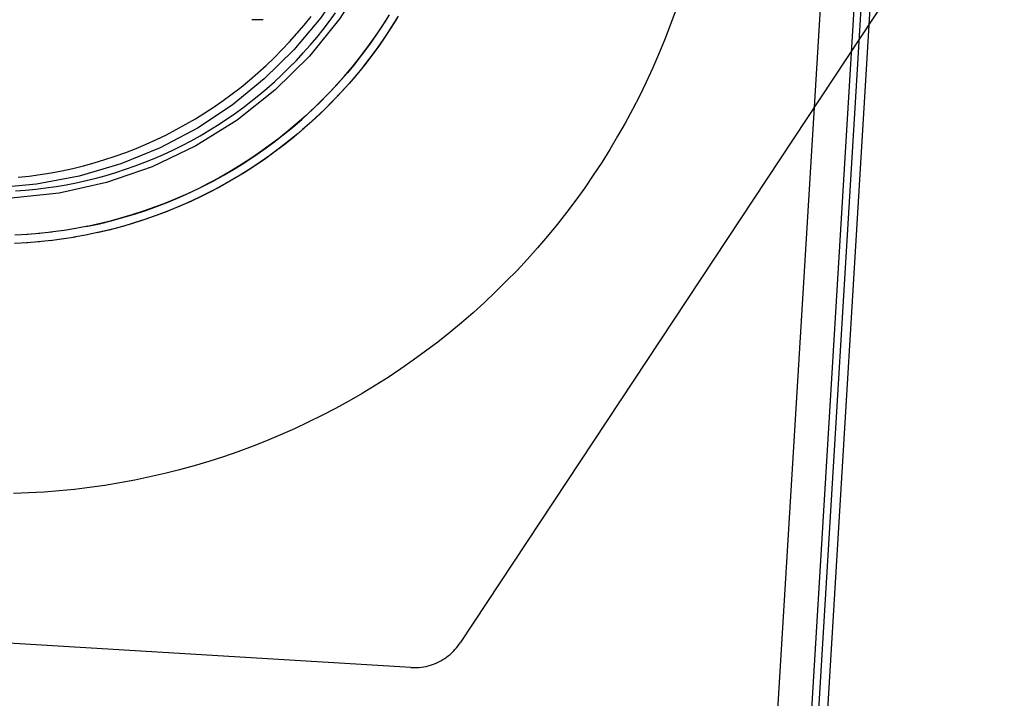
# Model space of a CAD drawing. Header units: inches. Extents: x 0 to 193, y 0 to 125.
# Tile 67 of 99: x 105.211 to 105.389, y 78.032 to 78.155. Entities that reach past the tile are written whole.
import ezdxf

# ---------------------------------------------------------------- set-up
doc = ezdxf.new("R2010")
doc.units = ezdxf.units.IN
doc.header["$LTSCALE"] = 10.63801
doc.header["$MEASUREMENT"] = 0
doc.linetypes.add('HIDDEN', pattern=[0.2, 0.1, -0.1])
doc.layers.add('DEFAULT_2', color=8, linetype='HIDDEN')

msp = doc.modelspace()

# ---------------------------------------------------------------- linework, layer by layer
at = {"layer": 'DEFAULT_2', "color": 8, "linetype": 'HIDDEN'}
for p, q in [((105.38855, 78.55794), (105.35322, 77.97402)), ((105.37353, 78.45867), (104.64865, 66.48089)), ((105.37341, 78.35568), (105.35082, 77.98237)), ((105.37459, 78.35453), (105.35199, 77.98122)), ((105.38368, 78.18355), (105.29024, 78.04219)), ((105.25364, 78.15477), (105.25259, 78.15479)), ((105.25465, 78.15478), (105.25361, 78.15479)), ((105.22078, 78.11705), (105.21833, 78.11666)), ((105.22293, 78.11746), (105.22045, 78.117)), ((105.21211, 78.11598), (105.20977, 78.11585)), ((105.21428, 78.11616), (105.21192, 78.11597)), ((105.21646, 78.1164), (105.21406, 78.11615)), ((105.21856, 78.11517), (105.21613, 78.11486)), ((105.21862, 78.11669), (105.2162, 78.11638)), ((105.22072, 78.11551), (105.21827, 78.11514)), ((105.22287, 78.11591), (105.2204, 78.11547)), ((105.22501, 78.11637), (105.22252, 78.11585)), ((105.21203, 78.11447), (105.2097, 78.11435)), ((105.21421, 78.11464), (105.21185, 78.11446)), ((105.21639, 78.11488), (105.21399, 78.11463)), ((105.2813, 78.03772), (105.11216, 78.04795))]:
    msp.add_line(p, q, dxfattribs=at)
for points in [[(105.28081, 78.19776), (105.27993, 78.19), (105.27834, 78.18245), (105.27599, 78.17508), (105.27296, 78.16801), (105.26928, 78.16135), (105.26501, 78.1551), (105.26018, 78.14934), (105.25483, 78.14408), (105.24901, 78.13936), (105.24274, 78.13522), (105.23603, 78.13166), (105.22891, 78.12874), (105.22139, 78.12653), (105.21368, 78.12505), (105.20608, 78.12437)], [(105.28291, 78.1957), (105.28188, 78.18696), (105.27991, 78.1785), (105.27698, 78.17026), (105.27316, 78.16239), (105.26847, 78.15501), (105.26299, 78.14819), (105.25677, 78.14203), (105.24991, 78.13661), (105.24249, 78.13199), (105.23459, 78.12822), (105.22632, 78.12537), (105.21779, 78.12346), (105.20909, 78.12252), (105.20034, 78.12256), (105.19166, 78.12358), (105.18314, 78.12555), (105.1749, 78.12848), (105.16703, 78.13231), (105.15965, 78.137), (105.15283, 78.14248), (105.15058, 78.14459)], [(105.32906, 78.15624), (105.32813, 78.15365), (105.32713, 78.15107), (105.32608, 78.14852), (105.32498, 78.14599), (105.32383, 78.14348), (105.32262, 78.141), (105.32136, 78.13855), (105.32005, 78.13612), (105.31868, 78.13372), (105.31727, 78.13135), (105.31581, 78.12901), (105.31429, 78.1267), (105.31273, 78.12443), (105.31112, 78.12219), (105.30946, 78.11998), (105.30776, 78.11781), (105.30601, 78.11568), (105.30422, 78.11358), (105.30238, 78.11152), (105.3005, 78.1095), (105.29857, 78.10753), (105.29661, 78.10559), (105.2946, 78.10369), (105.29255, 78.10184), (105.29047, 78.10003), (105.28835, 78.09827), (105.28619, 78.09655), (105.28399, 78.09488), (105.28176, 78.09326), (105.2795, 78.09168), (105.2772, 78.09015), (105.27487, 78.08867), (105.27251, 78.08724), (105.27012, 78.08586), (105.2677, 78.08454), (105.26525, 78.08326), (105.26278, 78.08204), (105.26028, 78.08086), (105.25776, 78.07975), (105.25521, 78.07868), (105.25265, 78.07767), (105.25006, 78.07672), (105.24745, 78.07582), (105.24482, 78.07497), (105.24218, 78.07418), (105.23952, 78.07345), (105.23684, 78.07277), (105.23415, 78.07216), (105.23145, 78.07159), (105.22874, 78.07109), (105.22601, 78.07064), (105.22328, 78.07026), (105.22054, 78.06992), (105.2178, 78.06965), (105.21505, 78.06944), (105.21229, 78.06928), (105.20953, 78.06919)], [(105.20987, 78.12386), (105.21171, 78.12399), (105.21355, 78.12417), (105.21539, 78.1244), (105.21722, 78.12466), (105.21904, 78.12497), (105.22085, 78.12533), (105.22266, 78.12573), (105.22445, 78.12617), (105.22624, 78.12666), (105.22801, 78.12719), (105.22977, 78.12776), (105.23151, 78.12837), (105.23324, 78.12903), (105.23495, 78.12972), (105.23665, 78.13046), (105.23832, 78.13124), (105.23998, 78.13206), (105.24162, 78.13292), (105.24323, 78.13382), (105.24483, 78.13475), (105.2464, 78.13573), (105.24794, 78.13674), (105.24946, 78.13779), (105.25096, 78.13888), (105.25243, 78.14), (105.25387, 78.14116), (105.25528, 78.14235), (105.25667, 78.14358), (105.25802, 78.14484), (105.25934, 78.14613), (105.26063, 78.14745), (105.26189, 78.1488), (105.26312, 78.15019), (105.26431, 78.1516), (105.26547, 78.15304), (105.26659, 78.15451), (105.26768, 78.15601)], [(105.21035, 78.12631), (105.21234, 78.12653), (105.21433, 78.1268), (105.2163, 78.12712), (105.21827, 78.12749), (105.22023, 78.12792), (105.22217, 78.1284), (105.2241, 78.12893), (105.22602, 78.12951), (105.22792, 78.13013), (105.22981, 78.13081), (105.23167, 78.13154), (105.23352, 78.13231), (105.23534, 78.13314), (105.23715, 78.13401), (105.23893, 78.13493), (105.24068, 78.13589), (105.24241, 78.1369), (105.24411, 78.13796), (105.24579, 78.13906), (105.24743, 78.1402), (105.24905, 78.14138), (105.25063, 78.14261), (105.25218, 78.14388), (105.2537, 78.14519), (105.25518, 78.14654), (105.25662, 78.14792), (105.25803, 78.14935), (105.2594, 78.1508), (105.26074, 78.1523), (105.26203, 78.15383), (105.26328, 78.15539)], [(105.27742, 78.15566), (105.27627, 78.15384), (105.27508, 78.15205), (105.27384, 78.15029), (105.27255, 78.14857), (105.27123, 78.14688), (105.26986, 78.14522), (105.26844, 78.1436), (105.26699, 78.14201), (105.26549, 78.14047), (105.26396, 78.13896), (105.26239, 78.13749), (105.26078, 78.13607), (105.25913, 78.13469), (105.25745, 78.13334), (105.25574, 78.13205), (105.25399, 78.13079), (105.25221, 78.12959), (105.2504, 78.12843), (105.24856, 78.12731), (105.2467, 78.12624), (105.2448, 78.12523), (105.24288, 78.12426), (105.24094, 78.12334), (105.23897, 78.12247), (105.23698, 78.12165), (105.23497, 78.12089), (105.23295, 78.12017), (105.2309, 78.11951), (105.22884, 78.1189), (105.22676, 78.11834), (105.22467, 78.11784), (105.22257, 78.11739)], [(105.22293, 78.11746), (105.22506, 78.11792), (105.22719, 78.11844), (105.22929, 78.11902), (105.23139, 78.11965), (105.23346, 78.12034), (105.23552, 78.12108), (105.23756, 78.12187), (105.23957, 78.12272), (105.24156, 78.12362), (105.24353, 78.12457), (105.24548, 78.12557), (105.24739, 78.12662), (105.24928, 78.12773), (105.25114, 78.12888), (105.25296, 78.13008), (105.25476, 78.13132), (105.25652, 78.13262), (105.25825, 78.13396), (105.25994, 78.13534), (105.2616, 78.13677), (105.26321, 78.13824), (105.26479, 78.13975), (105.26633, 78.14131), (105.26783, 78.1429), (105.26928, 78.14453), (105.27069, 78.1462), (105.27206, 78.14791), (105.27338, 78.14965), (105.27466, 78.15142), (105.27588, 78.15323), (105.27707, 78.15507)], [(105.27904, 78.15545), (105.27791, 78.15361), (105.27673, 78.15181), (105.27551, 78.15004), (105.27424, 78.1483), (105.27292, 78.1466), (105.27157, 78.14492), (105.27017, 78.14329), (105.26873, 78.14168), (105.26725, 78.14012), (105.26573, 78.13859), (105.26418, 78.1371), (105.26258, 78.13565), (105.26095, 78.13425), (105.25929, 78.13288), (105.25759, 78.13156), (105.25586, 78.13028), (105.25409, 78.12904), (105.2523, 78.12785), (105.25047, 78.12671), (105.24862, 78.12561), (105.24674, 78.12456), (105.24484, 78.12356), (105.2429, 78.1226), (105.24095, 78.1217), (105.23897, 78.12084), (105.23698, 78.12004), (105.23496, 78.11928), (105.23292, 78.11858), (105.23087, 78.11793), (105.2288, 78.11733), (105.22672, 78.11679), (105.22462, 78.11629)], [(105.2787, 78.15486), (105.27754, 78.15301), (105.27632, 78.15119), (105.27506, 78.1494), (105.27375, 78.14765), (105.2724, 78.14593), (105.27101, 78.14424), (105.26957, 78.14259), (105.26809, 78.14098), (105.26657, 78.1394), (105.265, 78.13787), (105.2634, 78.13638), (105.26177, 78.13493), (105.26009, 78.13352), (105.25838, 78.13215), (105.25663, 78.13083), (105.25486, 78.12956), (105.25304, 78.12833), (105.2512, 78.12715), (105.24933, 78.12601), (105.24743, 78.12493), (105.2455, 78.12389), (105.24355, 78.1229), (105.24157, 78.12197), (105.23957, 78.12108), (105.23754, 78.12025), (105.2355, 78.11947), (105.23343, 78.11874), (105.23135, 78.11807), (105.22925, 78.11745), (105.22714, 78.11688), (105.22501, 78.11637)], [(105.2813, 78.03772), (105.28162, 78.03771), (105.28203, 78.03771), (105.28244, 78.03772), (105.28284, 78.03775), (105.28325, 78.0378), (105.28366, 78.03786), (105.28406, 78.03794), (105.28445, 78.03804), (105.28485, 78.03815), (105.28524, 78.03828), (105.28562, 78.03842), (105.286, 78.03858), (105.28637, 78.03876), (105.28673, 78.03895), (105.28708, 78.03915), (105.28743, 78.03937), (105.28777, 78.03961), (105.28809, 78.03985), (105.28841, 78.04011), (105.28871, 78.04038), (105.28901, 78.04067), (105.28929, 78.04097), (105.28956, 78.04127), (105.28982, 78.04159), (105.29006, 78.04192), (105.29024, 78.04219)]]:
    msp.add_lwpolyline(points, dxfattribs=at)

doc.saveas('drawing.dxf')
